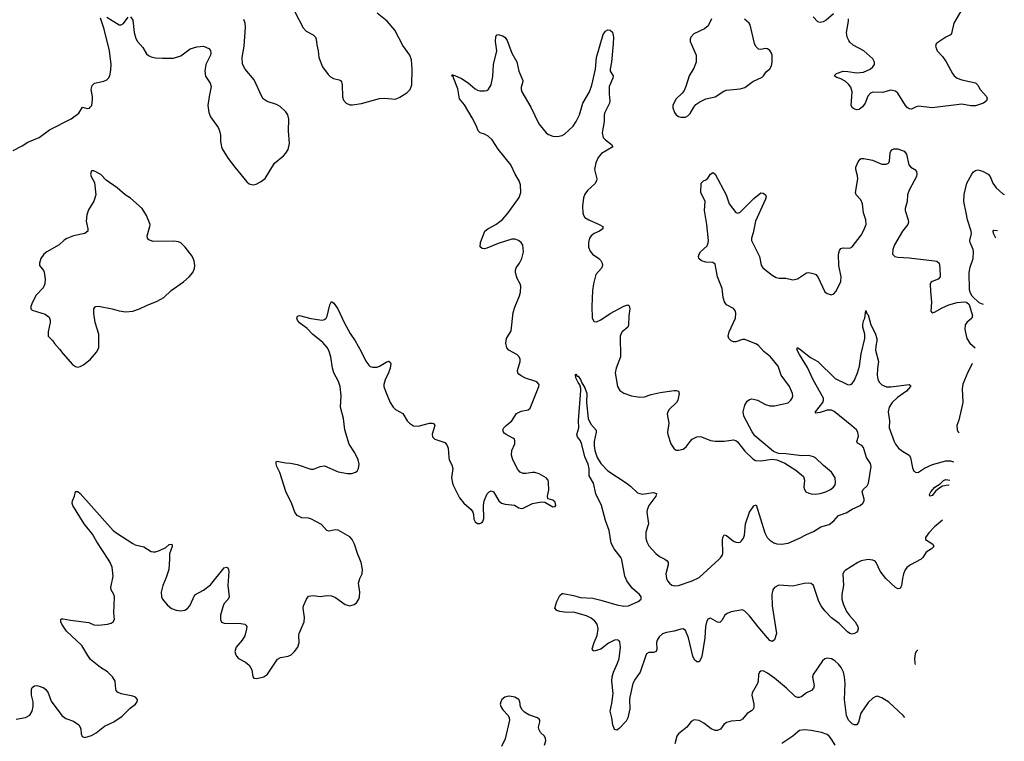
# Model space of a CAD drawing. Header units: inches. Extents: x 1308439 to 1441336, y 959892 to 1036309.
# Tile 163 of 167: x 1426200 to 1434822, y 1008405 to 1014722. Entities that reach past the tile are written whole.
import ezdxf

# ---------------------------------------------------------------- set-up
doc = ezdxf.new("R2010")
doc.units = ezdxf.units.IN
doc.header["$MEASUREMENT"] = 0
for name, color, linetype in [('B4020', 7, 'Continuous'), ('B4021', 7, 'Continuous'), ('B4030', 7, 'Continuous'), ('B4031', 7, 'Continuous')]:
    doc.layers.add(name, color=color, linetype=linetype)

msp = doc.modelspace()

# ---------------------------------------------------------------- linework, layer by layer
at = {"layer": 'B4020', "color": 6, "elevation": 2800}
for points in [[(1426170, 1008600.1), (1426250, 1008614.2), (1426290, 1008634.9), (1426310, 1008668.7), (1426318.6, 1008710), (1426316.6, 1008750), (1426302.2, 1008810), (1426302.5, 1008857.5), (1426310, 1008877.3), (1426330, 1008890.9), (1426350, 1008893), (1426370, 1008887.9), (1426410, 1008872.4), (1426430, 1008859.3), (1426447.9, 1008827.9), (1426475.6, 1008755.6), (1426570, 1008630.9), (1426604.7, 1008604.7), (1426670, 1008581.7), (1426716.9, 1008550), (1426730.2, 1008530), (1426736.5, 1008510), (1426738.9, 1008470), (1426746.4, 1008446.4), (1426770, 1008439.5), (1426830, 1008457.1), (1426870, 1008478.6), (1426942.9, 1008537.1), (1427025, 1008575), (1427096.1, 1008623.9), (1427166.1, 1008693.9), (1427215.1, 1008730), (1427229.7, 1008750), (1427231.3, 1008770), (1427214, 1008790), (1427190, 1008800.4), (1427090, 1008819.1), (1427056.5, 1008836.5), (1427045.7, 1008850), (1427042.4, 1008862.4), (1427034.6, 1008930), (1427011.4, 1008970), (1426970, 1009012.6), (1426908.8, 1009050), (1426820.8, 1009120.8), (1426795.5, 1009155.5), (1426744.5, 1009244.5), (1426610.9, 1009370), (1426569.1, 1009430), (1426560.5, 1009450), (1426559.2, 1009470), (1426563.7, 1009476.3), (1426581.7, 1009478.3), (1426643.9, 1009463.9), (1426805, 1009445), (1426850, 1009425.5), (1426890, 1009420.9), (1426969.1, 1009430.9), (1427000.3, 1009439.7), (1427018.4, 1009450), (1427029.7, 1009470.3), (1427025.2, 1009530), (1427029.9, 1009670), (1427025.2, 1009690), (1427002, 1009730), (1426999.1, 1009750), (1427018.6, 1009850), (1427011.1, 1009930), (1426993.5, 1009970), (1426973.7, 1010000)], [(1427510.7, 1010000), (1427506.7, 1009910), (1427482.4, 1009837.6), (1427452.8, 1009770), (1427438.2, 1009710), (1427442.9, 1009670), (1427450.8, 1009650), (1427490, 1009600.6), (1427530, 1009568), (1427570, 1009552.6), (1427610, 1009546), (1427647.5, 1009552.5), (1427670, 1009567.2), (1427690, 1009590.3), (1427734.2, 1009685.8), (1427810, 1009728.9), (1427870, 1009775.6), (1427990, 1009922.4), (1428010, 1009930.3), (1428022, 1009922), (1428029.3, 1009909.3), (1428030.7, 1009890.7), (1428022, 1009770), (1428035, 1009670), (1428026.2, 1009650), (1427990, 1009611.8), (1427980.8, 1009590), (1427957.1, 1009510), (1427958, 1009470), (1427968, 1009448), (1427990, 1009439.3), (1428136.9, 1009436.9), (1428170.1, 1009430.1), (1428180.5, 1009420.5), (1428188.1, 1009410), (1428187.6, 1009390), (1428171.3, 1009328.7), (1428149.6, 1009290.4), (1428095.2, 1009230), (1428084.7, 1009190), (1428089, 1009170), (1428098.3, 1009150), (1428115.3, 1009130), (1428178.6, 1009098.6), (1428210.2, 1009070), (1428232.4, 1009030), (1428240.4, 1008970), (1428250, 1008958), (1428275.6, 1008955.6), (1428337, 1008970), (1428370, 1008993.7), (1428456.7, 1009123.2), (1428482.5, 1009137.5), (1428550, 1009149.5), (1428577.3, 1009162.7), (1428607.2, 1009190), (1428635.6, 1009230), (1428647.4, 1009270), (1428644.8, 1009330), (1428648.7, 1009350), (1428692, 1009450), (1428695, 1009490), (1428682.9, 1009570), (1428684.8, 1009590), (1428710.5, 1009649.5), (1428730, 1009675.6), (1428770, 1009680.2), (1428830, 1009672.2), (1428890, 1009680.6), (1428930, 1009679.3), (1428964.5, 1009664.5), (1429050, 1009603.1), (1429090, 1009592), (1429130, 1009601.3), (1429150, 1009617.1), (1429170.8, 1009649.2), (1429176.4, 1009670), (1429178.5, 1009710), (1429167.4, 1009790), (1429177.7, 1009830), (1429198, 1009870), (1429200.9, 1009910), (1429189.8, 1009970), (1429177.7, 1010000)]]:
    msp.add_lwpolyline(points, dxfattribs=at)
at = {"layer": 'B4021', "color": 6}
for points, elevation in [([(1428609.3, 1014789.3), (1428683.6, 1014650), (1428710, 1014621.7), (1428770, 1014590.2), (1428789.4, 1014569.4), (1428796.6, 1014550), (1428800.9, 1014501), (1428814.3, 1014450), (1428820.2, 1014390), (1428850.5, 1014309.5), (1428900.9, 1014240.9), (1428921.2, 1014221.2), (1428948.3, 1014208.3), (1428996.5, 1014196.5), (1429009.5, 1014189.5), (1429017.1, 1014177.1), (1429023.3, 1014150), (1429025.5, 1014045.5), (1429036.9, 1014016.9), (1429060.3, 1013990), (1429090, 1013975.6), (1429115.1, 1013975.1), (1429191.9, 1013988.1), (1429350, 1014031.6), (1429393.4, 1014033.4), (1429490, 1014026.7), (1429530, 1014044.2), (1429590, 1014081.6), (1429618.2, 1014110), (1429635.2, 1014150), (1429637.2, 1014290), (1429630.3, 1014370), (1429616.8, 1014410), (1429555.5, 1014495.5), (1429484.7, 1014630), (1429417.1, 1014710), (1429330, 1014779.2)], 2900), ([(1426142.1, 1013577.9), (1426222.1, 1013617.9), (1426270, 1013650.7), (1426370, 1013689.6), (1426461.9, 1013758.1), (1426650, 1013853.2), (1426716.9, 1013903.1), (1426750, 1013954.9), (1426790, 1013944.9), (1426810, 1013948), (1426821.4, 1013958.6), (1426830.8, 1013970), (1426838.3, 1014021.7), (1426838.2, 1014050), (1426825.2, 1014110), (1426834.7, 1014145.3), (1426855.1, 1014164.9), (1426936.9, 1014183.1), (1426964.3, 1014195.7), (1426978.2, 1014210), (1426989, 1014231), (1426998.7, 1014281.3), (1427001, 1014330), (1426987.6, 1014450), (1426938.9, 1014638.9), (1426906.3, 1014733.7)], 2900), ([(1426964.2, 1014744.2), (1427070, 1014677.1), (1427090, 1014676), (1427110, 1014688.4), (1427150, 1014743.7)], 2900), ([(1427170, 1014747), (1427190, 1014718.8), (1427201, 1014610), (1427217.8, 1014557.8), (1427232.2, 1014532.2), (1427278, 1014478), (1427310, 1014422), (1427327.3, 1014407.3), (1427350, 1014397.2), (1427390, 1014388.1), (1427450, 1014384.4), (1427546.1, 1014386.1), (1427610, 1014406.7), (1427694.1, 1014465.9), (1427750, 1014485), (1427810, 1014489.3), (1427856.5, 1014470), (1427870.9, 1014450.9), (1427873.8, 1014430), (1427870.1, 1014409.9), (1427831.2, 1014330), (1427820.2, 1014270), (1427826.2, 1014226.2), (1427867.3, 1014167.3), (1427877.1, 1014137.1), (1427857.8, 1014050), (1427848, 1013970), (1427855.3, 1013910), (1427871.6, 1013870), (1427936.7, 1013776.7), (1427949.5, 1013749.5), (1427959.4, 1013710), (1427959.5, 1013659.5), (1427966.2, 1013610), (1427974.2, 1013590), (1428026.6, 1013506.6), (1428082.9, 1013430), (1428190, 1013301.1), (1428210, 1013286), (1428230, 1013278.9), (1428250, 1013277.4), (1428270, 1013282.3), (1428310, 1013300.9), (1428348.4, 1013331.6), (1428430, 1013464.5), (1428510, 1013531.1), (1428530, 1013552.6), (1428550, 1013584.6), (1428562.8, 1013637.2), (1428554.5, 1013750), (1428557.6, 1013850), (1428547.9, 1013890), (1428530, 1013913.7), (1428480.7, 1013960.7), (1428450, 1013978.8), (1428365.9, 1014005.9), (1428333, 1014030), (1428319, 1014050), (1428254.1, 1014194.1), (1428175.4, 1014290), (1428151.8, 1014331.8), (1428147.2, 1014390), (1428165.8, 1014490), (1428176.6, 1014656.6), (1428173.8, 1014690), (1428162.4, 1014722.4)], 2900), ([(1430000, 1014213.1), (1429998.2, 1014218.1), (1429985.6, 1014230), (1429990, 1014242), (1429995.6, 1014235.6), (1430000, 1014235.2)], 2800), ([(1429177.7, 1010000), (1429157.7, 1010050), (1429132.9, 1010130), (1429111.7, 1010170), (1429090, 1010194), (1428990, 1010254.4), (1428962.9, 1010257.1), (1428910, 1010244.8), (1428890.8, 1010250.8), (1428841.7, 1010301.7), (1428750, 1010350.9), (1428730, 1010358.5), (1428670, 1010361.1), (1428630, 1010382), (1428609.9, 1010409.9), (1428583.5, 1010483.5), (1428530, 1010591.3), (1428477.8, 1010757.8), (1428451.8, 1010810), (1428446.6, 1010833.4), (1428446, 1010850), (1428450, 1010856), (1428530, 1010842), (1428570, 1010840.4), (1428630, 1010828.4), (1428750, 1010785.7), (1428772.3, 1010787.7), (1428830, 1010811.8), (1428870, 1010816.5), (1428990, 1010764), (1429070, 1010748.7), (1429110, 1010750.4), (1429140.1, 1010759.9), (1429156, 1010770), (1429167.8, 1010792.2), (1429172.8, 1010830), (1429164.4, 1010870), (1429135.8, 1010930), (1429086.4, 1011006.4), (1429046.1, 1011130), (1429034.5, 1011230), (1429010.7, 1011330), (1429015.5, 1011430), (1429006.9, 1011510), (1428993.1, 1011553.1), (1428950, 1011631.1), (1428939.9, 1011670), (1428924.9, 1011770), (1428907, 1011827), (1428893.2, 1011853.2), (1428854.9, 1011894.9), (1428764.9, 1011970), (1428717.1, 1012017.1), (1428650, 1012066.8), (1428634, 1012090), (1428627.6, 1012110), (1428632.3, 1012127.7), (1428650, 1012132.7), (1428750, 1012107.2), (1428850, 1012092.2), (1428870, 1012096.4), (1428885.1, 1012110), (1428893.7, 1012126.3), (1428915.1, 1012224.9), (1428930, 1012256), (1428950, 1012239.1), (1428984.6, 1012190), (1429041.8, 1012070), (1429093.9, 1011973.9), (1429136.5, 1011910), (1429190, 1011817.4), (1429230, 1011733.7), (1429256.7, 1011696.7), (1429270, 1011686.3), (1429290, 1011679.1), (1429330, 1011680.7), (1429351.3, 1011688.7), (1429410, 1011724.9), (1429430, 1011731.7), (1429444.7, 1011724.7), (1429450.2, 1011710.2), (1429445.2, 1011670), (1429430.7, 1011630), (1429399.8, 1011570), (1429388.9, 1011528.9), (1429390.1, 1011510), (1429403.8, 1011470), (1429445.2, 1011370), (1429470, 1011328.8), (1429490, 1011309), (1429554.8, 1011274.8), (1429591.8, 1011210), (1429612.4, 1011190), (1429650, 1011167.9), (1429690, 1011164.2), (1429790, 1011189.1), (1429812, 1011190), (1429830, 1011182.8), (1429834.3, 1011170), (1429812.5, 1011092.5), (1429815.3, 1011070), (1429834.4, 1011050), (1429921.6, 1011021.6), (1429941.2, 1011001.2), (1429951, 1010970), (1429956.6, 1010890), (1429961.6, 1010870), (1429984, 1010824), (1429991.7, 1010791.7), (1429981.7, 1010710), (1429990, 1010663.7), (1430000, 1010642.3)], 2800), ([(1426973.7, 1010000), (1426874.9, 1010150), (1426838.8, 1010218.8), (1426763.8, 1010310), (1426666.4, 1010470), (1426660.9, 1010490), (1426663.1, 1010510), (1426679.7, 1010550), (1426690, 1010591), (1426710, 1010590.7), (1426730, 1010572.7), (1427019.4, 1010250), (1427050, 1010225.8), (1427190, 1010135.4), (1427210, 1010124.8), (1427285.8, 1010105.8), (1427350, 1010067.5), (1427370, 1010062.2), (1427390, 1010063.8), (1427424, 1010076), (1427478.5, 1010101.5), (1427510, 1010127), (1427531, 1010131), (1427536.2, 1010110), (1427512.8, 1010047.2), (1427510.7, 1010000)], 2800)]:
    msp.add_lwpolyline(points, dxfattribs=dict(at, elevation=elevation))
at = {"layer": 'B4021', "color": 6, "elevation": 2900}
msp.add_lwpolyline([(1426850, 1013398), (1426830, 1013398), (1426821, 1013370), (1426824.7, 1013350), (1426855.8, 1013295.8), (1426867.2, 1013190), (1426848.2, 1013131.8), (1426802.7, 1013057.3), (1426786.5, 1013013.5), (1426782.5, 1012957.4), (1426797.7, 1012890), (1426795.4, 1012870), (1426770, 1012849.3), (1426670.6, 1012830), (1426613.9, 1012806.1), (1426589.4, 1012790.6), (1426547, 1012750), (1426436.4, 1012690), (1426410, 1012669.6), (1426386.5, 1012630), (1426373.1, 1012590), (1426374.9, 1012570), (1426407.1, 1012527.1), (1426412.9, 1012512.9), (1426422.5, 1012450), (1426420.8, 1012410), (1426404.2, 1012375.8), (1426344.2, 1012310), (1426311.4, 1012250), (1426297.4, 1012210), (1426297.6, 1012190), (1426310, 1012179.5), (1426422.6, 1012142.6), (1426456.8, 1012116.8), (1426466.7, 1012090), (1426466.4, 1012070), (1426449.4, 1011989.4), (1426450.3, 1011950), (1426490, 1011911.7), (1426506, 1011886), (1426550, 1011839), (1426578.4, 1011798.4), (1426662.4, 1011702.4), (1426690, 1011685.4), (1426710, 1011680.7), (1426730, 1011685.2), (1426758.4, 1011701.6), (1426818.9, 1011750), (1426871.3, 1011810), (1426892.6, 1011850), (1426894, 1011970), (1426861.4, 1012070), (1426849, 1012151), (1426849.8, 1012190), (1426862.9, 1012210), (1426890, 1012215), (1427010.1, 1012190.1), (1427070, 1012173), (1427130, 1012164.5), (1427190, 1012171), (1427249.2, 1012190.8), (1427310, 1012220.9), (1427403.1, 1012256.9), (1427462.6, 1012290), (1427525.3, 1012350), (1427633.9, 1012426.1), (1427685.3, 1012470), (1427717.3, 1012510), (1427730, 1012544.9), (1427733.4, 1012570), (1427728.4, 1012610), (1427710.8, 1012650.8), (1427650, 1012731.6), (1427610, 1012767), (1427590, 1012775.9), (1427550, 1012782.9), (1427370, 1012780.4), (1427330, 1012795.7), (1427318.1, 1012810), (1427315.4, 1012830), (1427341, 1012910), (1427341.7, 1012930), (1427310, 1013006.6), (1427271.6, 1013070), (1427170, 1013160.8), (1427123.1, 1013190), (1427052.8, 1013250), (1426958, 1013318), (1426910, 1013365.2)], close=True, dxfattribs=at)
at = {"layer": 'B4030', "color": 6}
for points, elevation in [([(1434094.4, 1010000), (1434002.1, 1009950), (1433970, 1009927.7), (1433954.2, 1009905.8), (1433939.4, 1009870), (1433929.5, 1009830), (1433923.1, 1009770), (1433910, 1009741.5), (1433890, 1009740.1), (1433870, 1009751.1), (1433785.5, 1009830), (1433735.6, 1009895.6), (1433699.9, 1009970), (1433690, 1009980.9), (1433670.5, 1009990.5), (1433630, 1009996.2), (1433570, 1009984.6), (1433539.2, 1009970), (1433430, 1009900.6), (1433418.8, 1009890), (1433409.5, 1009870), (1433414.5, 1009770), (1433399.4, 1009690), (1433400.2, 1009650), (1433410, 1009607.6), (1433441.1, 1009541.1), (1433465.3, 1009505.3), (1433516.7, 1009450), (1433538.8, 1009410), (1433543.3, 1009390), (1433537.8, 1009370), (1433530, 1009359.8), (1433510, 1009348.4), (1433490, 1009342.4), (1433470, 1009348.6), (1433450, 1009362.9), (1433374.9, 1009434.9), (1433310, 1009485.5), (1433250, 1009547.4), (1433218.4, 1009590), (1433198.8, 1009630), (1433150, 1009769), (1433130, 1009787.2), (1433110, 1009789.9), (1433070, 1009785.2), (1432970, 1009761.5), (1432848.9, 1009771.1), (1432810, 1009750.7), (1432795.2, 1009730), (1432786.3, 1009690), (1432790.1, 1009590), (1432826.7, 1009350), (1432810, 1009293.3), (1432790, 1009277.3), (1432770, 1009287.8), (1432750, 1009309.6), (1432666.1, 1009406.1), (1432590, 1009504), (1432550, 1009543), (1432530, 1009554.4), (1432430, 1009537.7), (1432394.9, 1009525.1), (1432374.2, 1009510), (1432350, 1009461.8), (1432330, 1009445.7), (1432310, 1009447.7), (1432250, 1009481.7), (1432226.4, 1009473.6), (1432213.5, 1009446.5), (1432205.4, 1009410), (1432200.2, 1009310), (1432176.6, 1009163.4), (1432170, 1009137.7), (1432150, 1009101.5), (1432130, 1009099.8), (1432110, 1009119.5), (1432093.8, 1009150), (1432056.3, 1009310), (1432030, 1009376.2), (1432010, 1009388.3), (1431990, 1009387.2), (1431930, 1009367.8), (1431864, 1009356), (1431830, 1009344.5), (1431799.5, 1009320.5), (1431781.7, 1009290), (1431777.8, 1009270), (1431779.7, 1009210), (1431773.7, 1009190), (1431750, 1009182.2), (1431710, 1009181.7), (1431690, 1009170.4), (1431683.1, 1009156.9), (1431633.4, 1009010), (1431588.4, 1008950), (1431570.7, 1008910), (1431543, 1008790), (1431540.1, 1008770), (1431544.4, 1008690), (1431524.5, 1008610), (1431510, 1008580.5), (1431450, 1008516.9), (1431430, 1008502), (1431410, 1008508.2), (1431393.6, 1008550), (1431385.6, 1008610), (1431370.5, 1008670), (1431385.1, 1008734.9), (1431395.9, 1008824.1), (1431386.5, 1008930), (1431389.7, 1008969.7), (1431400.7, 1009010), (1431435.9, 1009090), (1431448.5, 1009130), (1431461.2, 1009230), (1431455.3, 1009275.3), (1431446.9, 1009286.9), (1431432.9, 1009292.9), (1431410, 1009289.7), (1431356.5, 1009263.5), (1431290, 1009211), (1431230, 1009193.2), (1431219.3, 1009199.3), (1431214.6, 1009214.6), (1431231.4, 1009270), (1431257.1, 1009330), (1431265.8, 1009390), (1431257.1, 1009430), (1431236.6, 1009456.6), (1431203.7, 1009483.7), (1431163, 1009503), (1431050, 1009536.1), (1430990, 1009532.4), (1430930, 1009542.2), (1430903.9, 1009550), (1430886.6, 1009570), (1430903.7, 1009630), (1430930, 1009680.4), (1430950, 1009698.7), (1430960, 1009699.9), (1431050, 1009681.5), (1431110, 1009662.5), (1431217.6, 1009657.6), (1431290, 1009640.6), (1431430, 1009598.5), (1431490, 1009587.3), (1431530, 1009591.1), (1431614.7, 1009630), (1431643.2, 1009650), (1431642.7, 1009670), (1431627.6, 1009690), (1431564.9, 1009744.9), (1431515.7, 1009810), (1431498.7, 1009850), (1431473.7, 1009993.7), (1431470.8, 1010000)], 2700), ([(1431850.4, 1010000), (1431870, 1009984.6), (1431877.7, 1009970), (1431879, 1009950), (1431859.4, 1009870), (1431863.8, 1009830), (1431872.1, 1009810), (1431890, 1009788.1), (1431910, 1009773.1), (1431930, 1009765.5), (1431970, 1009767.7), (1432089.9, 1009810), (1432150, 1009837.5), (1432326.3, 1010000)], 2700), ([(1434063.7, 1009200.9), (1434060.3, 1009199.7), (1434050.2, 1009189.8), (1434042.9, 1009170), (1434037.3, 1009130), (1434037.9, 1009090), (1434040.4, 1009078.5)], 2800), ([(1433950.2, 1008614.5), (1433935.8, 1008630), (1433810, 1008747.5), (1433750, 1008785.5), (1433710, 1008798.7), (1433690, 1008795.4), (1433670, 1008783.9), (1433630, 1008746), (1433566.4, 1008650), (1433546.3, 1008573.7), (1433530.1, 1008550), (1433510, 1008548.8), (1433490, 1008556.4), (1433456.7, 1008590), (1433440.6, 1008630), (1433424.3, 1008770), (1433428.6, 1008910), (1433422.5, 1008970), (1433413.3, 1009010), (1433392.7, 1009050), (1433370, 1009079.5), (1433339.4, 1009110), (1433310, 1009126.9), (1433270, 1009133.3), (1433250, 1009126.2), (1433231.4, 1009108.6), (1433147.5, 1008990), (1433143.8, 1008970), (1433157.2, 1008890), (1433151.6, 1008870), (1433132.7, 1008850), (1433090, 1008830.6), (1433050, 1008796), (1433030, 1008787.4), (1433010, 1008788.4), (1432990, 1008797.6), (1432916.2, 1008870), (1432810, 1008958.2), (1432750, 1009001.4), (1432710, 1009021.1), (1432690, 1009018.7), (1432679.6, 1009010), (1432670.2, 1008990), (1432667.1, 1008930), (1432661.4, 1008910), (1432615.5, 1008830), (1432611.1, 1008810), (1432628, 1008730), (1432630.1, 1008710), (1432625.9, 1008690), (1432609.3, 1008670.7), (1432570, 1008649.3), (1432530, 1008598.7), (1432510, 1008588), (1432430, 1008582.5), (1432390.6, 1008569.4), (1432367.3, 1008552.7), (1432336.8, 1008510), (1432310, 1008500.8), (1432290, 1008500.7), (1432254, 1008514), (1432190, 1008563.1), (1432150, 1008587.1), (1432106.7, 1008593.3), (1432081, 1008579), (1432042.3, 1008530), (1431970, 1008470.5), (1431955.6, 1008450), (1431937.1, 1008382.9)], 2800), ([(1430796.3, 1008370), (1430807.6, 1008410), (1430805.9, 1008430), (1430796, 1008450), (1430761.8, 1008481.8), (1430745.2, 1008510), (1430743.7, 1008530), (1430754.3, 1008574.3), (1430754.9, 1008590), (1430750, 1008598), (1430735.4, 1008610), (1430657.5, 1008637.5), (1430621.2, 1008661.2), (1430600.4, 1008680.4), (1430585.9, 1008705.9), (1430578.5, 1008750), (1430570, 1008771.8), (1430534.5, 1008790), (1430490, 1008799.8), (1430470, 1008798.5), (1430448, 1008790), (1430422.4, 1008770), (1430412, 1008750), (1430408.9, 1008730), (1430413.1, 1008710), (1430430, 1008681.3), (1430478.5, 1008630), (1430487.1, 1008610), (1430488.2, 1008590), (1430450, 1008427.3), (1430420.3, 1008359.7)], 2800), ([(1433342, 1008370), (1433310, 1008424.3), (1433290, 1008449), (1433270, 1008464.8), (1433222.3, 1008482.3), (1433130, 1008499), (1433070, 1008504.9), (1433030, 1008498.8), (1433010, 1008485.9), (1432971.2, 1008448.8), (1432874.8, 1008385.2)], 2900)]:
    msp.add_lwpolyline(points, dxfattribs=dict(at, elevation=elevation))
at = {"layer": 'B4031', "color": 6}
for points, elevation in [([(1433326, 1014774), (1433261.4, 1014718.6), (1433236.7, 1014703.3), (1433210, 1014697.1), (1433190, 1014702.3), (1433147.7, 1014747.7)], 2800), ([(1434449.1, 1014810), (1434381, 1014690), (1434359.2, 1014600.8), (1434350.1, 1014589.9), (1434310, 1014569.9), (1434238.9, 1014521.1), (1434226.2, 1014510), (1434220.1, 1014490), (1434234.8, 1014450), (1434280.4, 1014400.4), (1434313.2, 1014353.2), (1434367.4, 1014250), (1434383.4, 1014230), (1434410, 1014210.7), (1434450, 1014194.5), (1434570, 1014167.6), (1434589.7, 1014149.7), (1434611.9, 1014110), (1434666.5, 1014050), (1434671.9, 1014030), (1434667.1, 1014010), (1434639, 1013990), (1434570, 1013968.7), (1434530, 1013968.3), (1434450, 1013981.1), (1434189.8, 1013950.2), (1434070, 1013963.6), (1434050, 1013959.3), (1434010, 1013939.9), (1433990, 1013941.1), (1433972.7, 1013952.7), (1433958.3, 1013970), (1433890, 1014079.9), (1433870, 1014095.9), (1433830, 1014104.3), (1433756.4, 1014083.6), (1433673.5, 1014086.5), (1433650, 1014077.8), (1433627.2, 1014052.8), (1433603.3, 1013990), (1433581.9, 1013958.1), (1433550, 1013934.1), (1433530, 1013932.4), (1433510, 1013939.2), (1433491.5, 1013951.5), (1433482, 1013970), (1433489.5, 1014090), (1433478.4, 1014130), (1433457.4, 1014157.4), (1433430, 1014182.2), (1433390, 1014203.9), (1433354.7, 1014214.7), (1433332.4, 1014230), (1433353.3, 1014250), (1433410.3, 1014269.7), (1433451.4, 1014268.6), (1433530, 1014255.1), (1433590, 1014262.6), (1433648.6, 1014290), (1433672.1, 1014310), (1433684.9, 1014330), (1433686.6, 1014350), (1433670, 1014378.1), (1433593.2, 1014450), (1433500.1, 1014500.1), (1433470, 1014524.7), (1433459.4, 1014539.4), (1433446.4, 1014570), (1433440.8, 1014610), (1433457.3, 1014710), (1433457.3, 1014730)], 2800), ([(1432258, 1014730), (1432230, 1014667.4), (1432197.3, 1014642.7), (1432103, 1014597), (1432076.5, 1014570), (1432070.2, 1014550), (1432071.2, 1014530), (1432123.5, 1014410), (1432122.5, 1014350), (1432102.5, 1014297.5), (1432061.6, 1014230), (1432035.3, 1014144.7), (1432017.4, 1014102.6), (1432001.1, 1014078.9), (1431949, 1014030), (1431930, 1013998), (1431920.8, 1013970), (1431919.6, 1013950), (1431934.3, 1013910), (1431949.4, 1013889.4), (1431970, 1013873.1), (1431990, 1013867.1), (1432030, 1013869.2), (1432050, 1013881.3), (1432070, 1013901.5), (1432103.1, 1013956.9), (1432121.5, 1013978.5), (1432156.5, 1014003.5), (1432210, 1014027.5), (1432290, 1014046.6), (1432365, 1014095), (1432390, 1014103.9), (1432510, 1014116), (1432550, 1014126.7), (1432619.6, 1014180.4), (1432701.6, 1014218.4), (1432714.8, 1014230), (1432735.8, 1014264.2), (1432770, 1014292.3), (1432782.5, 1014317.5), (1432789.3, 1014350), (1432789.3, 1014410), (1432784.2, 1014430), (1432770, 1014453.3), (1432750, 1014467.8), (1432730, 1014470.4), (1432690, 1014461.7), (1432670, 1014464.8), (1432645.7, 1014485.7), (1432634.6, 1014514.6), (1432596.1, 1014676.1), (1432588.6, 1014690), (1432546.6, 1014726.6)], 2900), ([(1430000, 1014235.2), (1430010, 1014234.2), (1430070, 1014206.7), (1430128.6, 1014170), (1430190, 1014115.7), (1430210, 1014104.2), (1430230, 1014098.4), (1430270, 1014098.2), (1430290, 1014100.8), (1430306.4, 1014113.6), (1430328.2, 1014151.8), (1430344.7, 1014224.7), (1430349.9, 1014330), (1430379.2, 1014450), (1430368.1, 1014531.9), (1430369.2, 1014570.8), (1430374.3, 1014585.7), (1430387.2, 1014592.8), (1430430, 1014579.1), (1430450, 1014565.5), (1430470, 1014540.2), (1430510.7, 1014430), (1430553.6, 1014353.6), (1430571.8, 1014270), (1430605, 1014190), (1430603.9, 1014170), (1430591, 1014130), (1430591, 1014110), (1430597.7, 1014090), (1430676.2, 1013956.2), (1430745.5, 1013810), (1430810, 1013731.4), (1430830, 1013716.1), (1430870, 1013701.6), (1430910, 1013698.2), (1430950, 1013708.6), (1430970, 1013720.6), (1431045.8, 1013790), (1431072.8, 1013830), (1431101.8, 1013890), (1431132.1, 1013990), (1431188.6, 1014090), (1431210.8, 1014149.2), (1431241.8, 1014290), (1431251.4, 1014390), (1431310, 1014592.2), (1431330, 1014621.3), (1431350, 1014632.7), (1431370.2, 1014630.2), (1431392.3, 1014612.3), (1431399.8, 1014570), (1431397.5, 1014510), (1431382.2, 1014350), (1431370.1, 1014290), (1431370.9, 1014270), (1431398.2, 1014230), (1431394.4, 1014210), (1431362.5, 1014137.5), (1431360.8, 1014070), (1431368.6, 1014010), (1431365.2, 1013990), (1431323.6, 1013910), (1431318.8, 1013890), (1431317.1, 1013830), (1431301.6, 1013730), (1431310.5, 1013690), (1431328.6, 1013668.6), (1431382, 1013630), (1431393.6, 1013610), (1431294.1, 1013550), (1431264.5, 1013515.5), (1431246.1, 1013470), (1431234, 1013410), (1431252.6, 1013330), (1431251, 1013310), (1431236, 1013284), (1431173.2, 1013226.8), (1431150, 1013195.5), (1431138.5, 1013161.5), (1431129.8, 1013090), (1431130.8, 1013030), (1431136.3, 1013010), (1431150.1, 1012990.1), (1431183.5, 1012970), (1431275.1, 1012930), (1431305.9, 1012910), (1431307.9, 1012890), (1431276.3, 1012870), (1431230.7, 1012850), (1431205.6, 1012830), (1431190.4, 1012809.6), (1431179.7, 1012770), (1431181.1, 1012730), (1431194.6, 1012694.6), (1431215.8, 1012670), (1431272.2, 1012632.2), (1431290, 1012614.8), (1431301.2, 1012590), (1431303.1, 1012570), (1431294.2, 1012545.8), (1431246.7, 1012490), (1431223.4, 1012410), (1431215.1, 1012350), (1431208.9, 1012210), (1431213.2, 1012113.2), (1431224.4, 1012084.4), (1431230, 1012078.8), (1431250, 1012075.9), (1431290, 1012095.5), (1431370.4, 1012150), (1431490, 1012213.8), (1431525.3, 1012225.3), (1431537.7, 1012217.7), (1431541.9, 1012190), (1431534.3, 1012130), (1431532.3, 1012047.7), (1431524.5, 1012030), (1431474.8, 1011990), (1431463.9, 1011970), (1431459.6, 1011950), (1431460.8, 1011770), (1431423.3, 1011670), (1431413.3, 1011630), (1431434.2, 1011510), (1431455, 1011475), (1431491.8, 1011451.8), (1431558.9, 1011430), (1431630, 1011416.8), (1431670, 1011420.5), (1431730, 1011439.8), (1431810, 1011457.3), (1431930, 1011476.5), (1431950, 1011477), (1431970.1, 1011470.1), (1431975, 1011450), (1431962.8, 1011390), (1431950.4, 1011369.6), (1431886.1, 1011310), (1431874.5, 1011290), (1431871.4, 1011270), (1431883.1, 1011190), (1431872.4, 1011112.4), (1431874.4, 1011090), (1431902.5, 1011010), (1431930, 1010965.8), (1431950, 1010954.4), (1431970, 1010952.5), (1432010, 1010963.3), (1432037.1, 1010982.9), (1432069.9, 1011030), (1432090, 1011049.6), (1432130, 1011069.3), (1432150, 1011073.3), (1432171.6, 1011071.6), (1432250, 1011038.1), (1432290, 1011031), (1432370, 1011033.3), (1432450, 1011043.9), (1432470, 1011038.9), (1432486.2, 1011026.2), (1432550, 1010943.9), (1432618.7, 1010878.7), (1432642.6, 1010862.6), (1432690, 1010859.8), (1432790, 1010873.5), (1432829, 1010869), (1432899.9, 1010839.9), (1432997.8, 1010777.8), (1433062.6, 1010722.6), (1433074, 1010690), (1433068, 1010630), (1433071.2, 1010610), (1433084.7, 1010590), (1433110, 1010575.8), (1433131, 1010570), (1433170, 1010568.7), (1433210, 1010575.1), (1433259.8, 1010590), (1433301.1, 1010610), (1433327.5, 1010630), (1433339.9, 1010650), (1433345.3, 1010670), (1433342.1, 1010710), (1433310, 1010761.8), (1433239, 1010819), (1433170, 1010884.9), (1433150, 1010896.3), (1433110, 1010906), (1433050, 1010904.7), (1432910, 1010921.5), (1432844.9, 1010924.9), (1432801.1, 1010941.1), (1432638.7, 1011078.7), (1432614.2, 1011114.2), (1432540.5, 1011250), (1432535.4, 1011290), (1432550, 1011348.3), (1432570, 1011383.4), (1432590, 1011397.1), (1432610, 1011401.5), (1432638.2, 1011398.2), (1432661.5, 1011390), (1432730, 1011351.8), (1432770, 1011342.4), (1432810, 1011342.3), (1432930, 1011369.1), (1432953.6, 1011390), (1432965.3, 1011410), (1432970.3, 1011430), (1432967, 1011450), (1432941.2, 1011510), (1432868.5, 1011610), (1432842.4, 1011690), (1432774.4, 1011770), (1432717.6, 1011817.6), (1432670, 1011869.4), (1432645.1, 1011885.1), (1432550, 1011921.2), (1432530, 1011921.8), (1432470, 1011902.2), (1432450, 1011901.6), (1432429.9, 1011910), (1432409.9, 1011930), (1432404.5, 1011950), (1432413.1, 1011990), (1432469, 1012110), (1432472, 1012150), (1432467.1, 1012170), (1432450, 1012194.7), (1432390, 1012224.5), (1432372.3, 1012252.3), (1432361.1, 1012290), (1432351.7, 1012370), (1432309.9, 1012470), (1432290, 1012581), (1432270, 1012595.3), (1432210, 1012599.7), (1432171.5, 1012610), (1432148.5, 1012630), (1432144.7, 1012650), (1432148.8, 1012670), (1432161.7, 1012690), (1432218.9, 1012741.1), (1432230, 1012768.7), (1432230.9, 1012789.1), (1432218.3, 1012930), (1432195.5, 1013050), (1432203.2, 1013130), (1432165.9, 1013210), (1432167.8, 1013290), (1432187, 1013310), (1432210, 1013320.3), (1432226.1, 1013333.9), (1432250, 1013368.5), (1432270, 1013383.1), (1432290.2, 1013370), (1432385.3, 1013190), (1432413.8, 1013110), (1432470, 1013032.6), (1432490, 1013027.8), (1432510, 1013037.9), (1432630, 1013157.7), (1432690, 1013205.8), (1432710, 1013202.4), (1432730.2, 1013190), (1432736, 1013170), (1432731.3, 1013150), (1432642.2, 1012957.8), (1432622.8, 1012857.2), (1432608.4, 1012810), (1432608.9, 1012790), (1432616.4, 1012770), (1432679.9, 1012650), (1432693.5, 1012573.5), (1432708.4, 1012548.4), (1432790, 1012484.5), (1432825.3, 1012465.3), (1432850, 1012459.8), (1432910, 1012459.6), (1432970, 1012445.9), (1433010, 1012453.6), (1433090, 1012505.7), (1433110, 1012508.9), (1433157.2, 1012497.2), (1433171.8, 1012490), (1433189.5, 1012470), (1433250, 1012340.3), (1433270, 1012323.9), (1433310, 1012313.2), (1433330, 1012320.7), (1433350, 1012345.6), (1433392, 1012430), (1433394.9, 1012470), (1433373.6, 1012570), (1433371.1, 1012668.9), (1433378.4, 1012701.6), (1433390, 1012718.3), (1433410, 1012725.5), (1433470, 1012721.3), (1433490, 1012733.2), (1433570, 1012835.3), (1433590, 1012873), (1433611.9, 1012930), (1433610.2, 1012970), (1433590.7, 1013030), (1433581.7, 1013110), (1433565.5, 1013145.5), (1433524.1, 1013190), (1433519.3, 1013210), (1433538.3, 1013330), (1433536.3, 1013356.3), (1433521.4, 1013410), (1433522.9, 1013430), (1433541.8, 1013478.2), (1433559.1, 1013500.9), (1433570, 1013507.2), (1433592.3, 1013507.7), (1433668.3, 1013491.7), (1433750, 1013457.3), (1433790, 1013456.4), (1433810, 1013469.4), (1433816.8, 1013483.2), (1433823.9, 1013556.1), (1433828.3, 1013571.7), (1433838, 1013582), (1433854, 1013590), (1433890, 1013591.8), (1433946.7, 1013570), (1433964.5, 1013544.5), (1433985.7, 1013450), (1434003.6, 1013430), (1434037.6, 1013410), (1434053.9, 1013393.9), (1434056.9, 1013370), (1434052, 1013350), (1434032.4, 1013310), (1433988.1, 1013230), (1433975.1, 1013190), (1433972.8, 1013130), (1433954, 1013070), (1433953.4, 1013050), (1433979.9, 1012970), (1433982.4, 1012950), (1433977.4, 1012930), (1433930.6, 1012870), (1433860.6, 1012750), (1433846.1, 1012710), (1433844.4, 1012670), (1433864.4, 1012650), (1433890, 1012643.3), (1433990, 1012637.8), (1434211.3, 1012611.3), (1434230, 1012607.1), (1434251.2, 1012591.2), (1434259, 1012550), (1434261, 1012470), (1434244.2, 1012450), (1434190.2, 1012429.8), (1434179.6, 1012420.4), (1434173.5, 1012406.5), (1434174.6, 1012345.4), (1434185, 1012250), (1434178.9, 1012170), (1434190, 1012154.4), (1434210, 1012160.6), (1434279.5, 1012200.5), (1434335.2, 1012224.8), (1434410, 1012246.2), (1434470, 1012251.7), (1434490, 1012248.8), (1434515.5, 1012230), (1434543.9, 1012130), (1434538.5, 1012110), (1434493.3, 1012070), (1434480.1, 1012050), (1434477.1, 1012010), (1434492.7, 1011930), (1434521.8, 1011890), (1434567.3, 1011850.5)], 2800), ([(1430000, 1010642.3), (1430050, 1010535.5), (1430090.2, 1010490), (1430153.3, 1010433.2), (1430169.4, 1010410), (1430175.2, 1010390), (1430177.4, 1010350), (1430190, 1010326.4), (1430210, 1010312.7), (1430230, 1010310.4), (1430250, 1010320.5), (1430256.3, 1010330), (1430265.1, 1010354.9), (1430262, 1010470), (1430266, 1010510), (1430295, 1010570), (1430310, 1010589.3), (1430330, 1010597), (1430350, 1010589.3), (1430397.1, 1010510), (1430419.3, 1010490), (1430450, 1010479.7), (1430533, 1010473), (1430570, 1010447.8), (1430590, 1010441.9), (1430610, 1010445.5), (1430690, 1010486.3), (1430770, 1010501.7), (1430799.6, 1010499.6), (1430870, 1010458.3), (1430890, 1010460.4), (1430896.4, 1010470), (1430890, 1010497.6), (1430870, 1010514.7), (1430827.2, 1010527.2), (1430826, 1010530), (1430821.6, 1010550), (1430833, 1010607), (1430831.7, 1010670), (1430826.8, 1010690), (1430811, 1010710), (1430750, 1010745.3), (1430710, 1010757.7), (1430690, 1010758.5), (1430631.4, 1010748.6), (1430609.9, 1010749.9), (1430582.3, 1010762.3), (1430563.3, 1010783.3), (1430519.3, 1010870), (1430505.8, 1010910), (1430508.9, 1010950), (1430535.5, 1011010), (1430537.1, 1011037.1), (1430532.1, 1011050), (1430519.7, 1011059.7), (1430458.7, 1011090), (1430442.5, 1011102.5), (1430435.3, 1011110), (1430430.6, 1011130), (1430439.8, 1011150), (1430458.7, 1011170), (1430510.4, 1011210), (1430550, 1011273.8), (1430590, 1011294.6), (1430653.1, 1011306.9), (1430670, 1011321.7), (1430745.9, 1011510), (1430748.2, 1011528.2), (1430730, 1011552.9), (1430630, 1011584.3), (1430590, 1011603.4), (1430570, 1011619.9), (1430562.7, 1011630), (1430559.9, 1011650), (1430582.2, 1011730), (1430581.7, 1011750), (1430574.9, 1011770), (1430554, 1011790), (1430484.1, 1011830), (1430467.3, 1011850), (1430456.3, 1011890), (1430462.1, 1011930), (1430503, 1011997), (1430522.1, 1012157.9), (1430534.7, 1012205.3), (1430576.8, 1012303.2), (1430584.5, 1012335.5), (1430588.9, 1012390), (1430583, 1012410), (1430556.1, 1012456.1), (1430543, 1012510), (1430542.4, 1012530), (1430548.9, 1012550), (1430577.8, 1012590), (1430597.6, 1012630), (1430610.5, 1012690), (1430606.5, 1012746.5), (1430592.8, 1012770), (1430566.9, 1012790), (1430539.1, 1012799.1), (1430510, 1012800.1), (1430390, 1012762.1), (1430290, 1012721.2), (1430270, 1012716.7), (1430250, 1012719.5), (1430233.5, 1012733.5), (1430236.4, 1012770), (1430274.5, 1012870), (1430298.5, 1012890), (1430370, 1012927.4), (1430426.5, 1012973.5), (1430476.7, 1013030), (1430573.3, 1013166.6), (1430589.9, 1013210), (1430585.3, 1013274.7), (1430574.3, 1013310), (1430539.4, 1013370), (1430502.1, 1013450), (1430389.6, 1013589.6), (1430336.6, 1013670), (1430301.8, 1013701.8), (1430270, 1013719.3), (1430231.4, 1013731.4), (1430214.9, 1013750), (1430201.7, 1013790), (1430163.6, 1013863.6), (1430095, 1013975), (1430051.7, 1014030), (1430035.8, 1014115.8), (1430000, 1014213.1)], 2800), ([(1434639.3, 1012229.2), (1434630.5, 1012230.5), (1434602.7, 1012242.7), (1434541, 1012301), (1434526.8, 1012326.8), (1434517.6, 1012357.6), (1434515.7, 1012510), (1434524.7, 1012555.3), (1434549.7, 1012630), (1434553.8, 1012690), (1434550.2, 1012710), (1434522.5, 1012770), (1434521.2, 1012790), (1434535.2, 1012850), (1434533.2, 1012870), (1434501, 1012970), (1434487.4, 1013030), (1434468.9, 1013131), (1434469.7, 1013190.3), (1434494, 1013290), (1434538.1, 1013370), (1434553.6, 1013390), (1434570, 1013401.1), (1434590, 1013406.3), (1434630, 1013395.6), (1434681.6, 1013370), (1434697.2, 1013350), (1434721.6, 1013290), (1434752, 1013250), (1434810, 1013197), (1434822.3, 1013191.7)], 2800), ([(1434749.5, 1012808.8), (1434727.8, 1012850), (1434724.3, 1012870), (1434730, 1012879), (1434762.2, 1012875.4)], 2700), ([(1432326.3, 1010000), (1432337.2, 1010010), (1432352, 1010030), (1432356, 1010050), (1432354.2, 1010165.8), (1432357.5, 1010190), (1432368.8, 1010211.2), (1432390, 1010206.1), (1432450, 1010158), (1432470, 1010148.2), (1432494.7, 1010145.3), (1432510, 1010148.6), (1432521.6, 1010158.4), (1432537.9, 1010182.1), (1432547.6, 1010210), (1432556.4, 1010310), (1432590, 1010410), (1432630, 1010466.1), (1432650, 1010474), (1432725.5, 1010230), (1432746.1, 1010190), (1432770, 1010164.3), (1432802.8, 1010142.8), (1432830, 1010134.8), (1432870, 1010131.9), (1432930, 1010139.9), (1433030, 1010182.7), (1433090, 1010216.6), (1433150, 1010242.7), (1433216.3, 1010283.7), (1433290, 1010303.8), (1433330, 1010335.2), (1433370, 1010381.4), (1433436.2, 1010403.8), (1433490, 1010437.5), (1433559.7, 1010470), (1433584.4, 1010490), (1433594.4, 1010510), (1433594.1, 1010525.9), (1433579, 1010590), (1433587.2, 1010610), (1433620, 1010640), (1433634.2, 1010665.8), (1433657.4, 1010810), (1433650, 1010836.5), (1433614.8, 1010890), (1433590, 1010977), (1433573.4, 1010993.4), (1433535.3, 1011015.3), (1433531.4, 1011030), (1433544.6, 1011075.4), (1433539.2, 1011110), (1433526.5, 1011130), (1433487.8, 1011167.8), (1433332.6, 1011292.6), (1433310, 1011304.5), (1433270, 1011303.9), (1433210, 1011281.9), (1433170, 1011278.4), (1433167.8, 1011290), (1433233.6, 1011370), (1433240.4, 1011390), (1433237.6, 1011410), (1433148.9, 1011570), (1433098.3, 1011678.3), (1433027.8, 1011790), (1433005.8, 1011834.2), (1433010, 1011852), (1433022, 1011842), (1433030, 1011841.5), (1433123.8, 1011763.8), (1433190, 1011728.7), (1433341.1, 1011581.1), (1433450, 1011527), (1433470, 1011524.9), (1433480.7, 1011530), (1433490, 1011535.7), (1433510, 1011565.3), (1433537.8, 1011630), (1433555.5, 1011690), (1433570, 1011797.8), (1433601.6, 1011930), (1433601.2, 1011970), (1433584.3, 1012030), (1433583.2, 1012050), (1433590, 1012086), (1433599.9, 1012110), (1433610, 1012175.5), (1433617.6, 1012150), (1433630, 1012138.7), (1433653.8, 1012050), (1433690, 1011977), (1433704.8, 1011930), (1433706.3, 1011910), (1433696.3, 1011863.7), (1433695.1, 1011830), (1433719.7, 1011730), (1433711.2, 1011668.8), (1433708.9, 1011610), (1433714.6, 1011574.6), (1433725.1, 1011550), (1433750, 1011524), (1433790, 1011508), (1433830, 1011508.8), (1433988.1, 1011528.1), (1433999.4, 1011519.4), (1434002, 1011510), (1433965.7, 1011470), (1433886.3, 1011413.7), (1433841.1, 1011370), (1433815.3, 1011330), (1433805.3, 1011290), (1433816.2, 1011210), (1433814.3, 1011150), (1433858.9, 1011030), (1433870, 1011006.4), (1433896.9, 1010970), (1433930, 1010944.9), (1433990.6, 1010910), (1434000.7, 1010890), (1434019.2, 1010799.2), (1434030, 1010769.2), (1434050, 1010757.7), (1434070, 1010760.8), (1434124.2, 1010795.8), (1434193.1, 1010826.9), (1434310, 1010858.7), (1434350, 1010861.1), (1434377.5, 1010851.6)], 2700), ([(1434541.1, 1011712.2), (1434537.7, 1011702.3), (1434503.7, 1011636.3), (1434459.9, 1011530), (1434454.4, 1011490), (1434459, 1011370), (1434424.5, 1011215.5), (1434407.5, 1011170), (1434409.1, 1011130.9), (1434415.8, 1011115.8), (1434425.6, 1011105)], 2800), ([(1431470.8, 1010000), (1431466.1, 1010010), (1431406.7, 1010090), (1431380.2, 1010140.2), (1431361.6, 1010250), (1431330, 1010338.7), (1431294.7, 1010470), (1431245.8, 1010570), (1431223.9, 1010663.9), (1431185.5, 1010730), (1431187.4, 1010790), (1431179.5, 1010830), (1431150, 1010895.2), (1431123.9, 1011003.9), (1431110, 1011036.2), (1431084.7, 1011070), (1431079.7, 1011090), (1431095, 1011150), (1431094.5, 1011214.5), (1431115.3, 1011475.3), (1431114.5, 1011494.5), (1431105.1, 1011525.1), (1431090, 1011544.7), (1431070, 1011587.3), (1431066.6, 1011613.4), (1431070, 1011620.5), (1431081.5, 1011601.5), (1431090, 1011600.2), (1431110, 1011570.9), (1431121.5, 1011541.5), (1431150, 1011498.8), (1431165.3, 1011450), (1431163.5, 1011370), (1431179.5, 1011230), (1431200.5, 1011180.5), (1431248.2, 1011128.2), (1431249.2, 1011110), (1431232.1, 1011030), (1431230.4, 1010990), (1431235.1, 1010950), (1431258.3, 1010890), (1431290, 1010835.6), (1431350, 1010771.7), (1431510, 1010668.5), (1431550, 1010638), (1431610, 1010579.7), (1431650, 1010568.2), (1431750, 1010582.6), (1431775.2, 1010575.2), (1431772.1, 1010550), (1431710.1, 1010470), (1431693.6, 1010430), (1431692.1, 1010410), (1431706.9, 1010310), (1431683.5, 1010236.5), (1431683, 1010183), (1431692.2, 1010150), (1431710, 1010116), (1431770, 1010049.7), (1431802.3, 1010022.3), (1431850, 1010000.3), (1431850.4, 1010000)], 2700), ([(1434338.2, 1010645.1), (1434330, 1010648.2), (1434282.3, 1010637.7), (1434256.7, 1010623.3), (1434223.2, 1010596.8), (1434190, 1010557.2), (1434170, 1010551.8), (1434166.7, 1010566.8), (1434179.4, 1010590), (1434213.8, 1010630), (1434261.8, 1010658.2), (1434290, 1010688.8), (1434310, 1010695.8), (1434346.3, 1010690), (1434346.7, 1010689.9)], 2600), ([(1434280.3, 1010340.6), (1434210, 1010281.9), (1434161.8, 1010230), (1434132.4, 1010190), (1434131.9, 1010170), (1434195.9, 1010130), (1434205.6, 1010110), (1434183.6, 1010090), (1434139, 1010061), (1434110, 1010013.9), (1434098, 1010002), (1434094.4, 1010000)], 2700)]:
    msp.add_lwpolyline(points, dxfattribs=dict(at, elevation=elevation))

doc.saveas('drawing.dxf')
